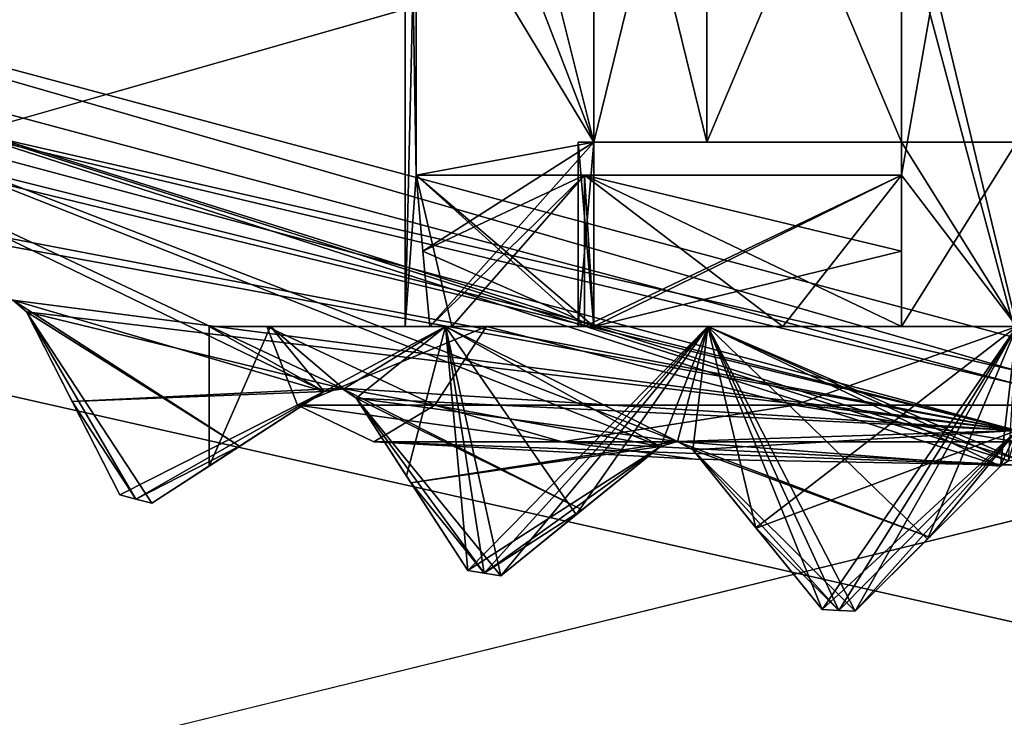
# Model space of a CAD drawing. Header units: millimetres. Extents: x -114 to 114, y -48 to 36.
# Tile 175 of 256: x 19.18 to 23.45, y -15.19 to -12.17. Entities that reach past the tile are written whole.
import ezdxf

# ---------------------------------------------------------------- set-up
doc = ezdxf.new("R2010")
doc.units = ezdxf.units.MM
doc.header["$LTSCALE"] = 65.185185
for name, color, linetype in [('2', 7, 'CONTINUOUS'), ('2786', 7, 'CONTINUOUS'), ('3463', 7, 'CONTINUOUS'), ('3464', 7, 'CONTINUOUS'), ('3556', 7, 'CONTINUOUS'), ('3558', 7, 'CONTINUOUS'), ('3559', 7, 'CONTINUOUS'), ('3560', 7, 'CONTINUOUS'), ('3561', 7, 'CONTINUOUS'), ('3563', 7, 'CONTINUOUS'), ('3587', 7, 'CONTINUOUS'), ('3633', 7, 'CONTINUOUS'), ('3634', 7, 'CONTINUOUS'), ('3635', 7, 'CONTINUOUS'), ('3636', 7, 'CONTINUOUS'), ('3659', 7, 'CONTINUOUS'), ('3663', 7, 'CONTINUOUS'), ('3664', 7, 'CONTINUOUS'), ('3838', 7, 'CONTINUOUS'), ('3839', 7, 'CONTINUOUS'), ('3841', 7, 'CONTINUOUS'), ('3842', 7, 'CONTINUOUS'), ('3843', 7, 'CONTINUOUS'), ('3844', 7, 'CONTINUOUS'), ('3849', 7, 'CONTINUOUS'), ('3850', 7, 'CONTINUOUS'), ('3851', 7, 'CONTINUOUS'), ('3852', 7, 'CONTINUOUS'), ('3854', 7, 'CONTINUOUS'), ('3859', 7, 'CONTINUOUS'), ('3860', 7, 'CONTINUOUS'), ('3861', 7, 'CONTINUOUS'), ('3862', 7, 'CONTINUOUS'), ('3863', 7, 'CONTINUOUS'), ('3910', 7, 'CONTINUOUS'), ('3911', 7, 'CONTINUOUS'), ('3912', 7, 'CONTINUOUS'), ('3913', 7, 'CONTINUOUS'), ('3914', 7, 'CONTINUOUS'), ('3930', 7, 'CONTINUOUS'), ('3932', 7, 'CONTINUOUS'), ('3933', 7, 'CONTINUOUS'), ('3934', 7, 'CONTINUOUS'), ('3937', 7, 'CONTINUOUS'), ('3938', 7, 'CONTINUOUS'), ('3939', 7, 'CONTINUOUS'), ('4074', 7, 'CONTINUOUS'), ('4075', 7, 'CONTINUOUS'), ('4083', 7, 'CONTINUOUS'), ('4084', 7, 'CONTINUOUS')]:
    doc.layers.add(name, color=color, linetype=linetype)

msp = doc.modelspace()

# ---------------------------------------------------------------- linework, layer by layer
at = {"layer": '2', "linetype": 'CONTINUOUS'}
for points in [[(-11.6345, -6.8483, 92.5), (113, -35, 92.5), (-9.8, 0, 92.5), (-11.6345, -6.8483, 92.5)], [(-9.8, 0, 92.5), (113, -35, 92.5), (21.2746, -6.8475, 92.5), (-9.8, 0, 92.5)], [(-16.6491, -11.8641, 92.5), (113, -35, 92.5), (-11.6345, -6.8483, 92.5), (-16.6491, -11.8641, 92.5)], [(21.2746, -6.8475, 92.5), (113, -35, 92.5), (25.7254, -6.8475, 92.5), (21.2746, -6.8475, 92.5)], [(-70.5, -8.7998, 92.5), (113, -35, 92.5), (-67.7807, -8.3691, 92.5), (-70.5, -8.7998, 92.5)], [(113, -35, 92.5), (-23.5, -13.7, 92.5), (-67.7807, -8.3691, 92.5), (113, -35, 92.5)], [(-113, -35, 92.5), (113, -35, 92.5), (-70.5, -8.7998, 92.5), (-113, -35, 92.5)], [(-23.5, -13.7, 92.5), (113, -35, 92.5), (-16.6491, -11.8641, 92.5), (-23.5, -13.7, 92.5)]]:
    msp.add_3dface(points, dxfattribs=at)
at = {"layer": '2786', "linetype": 'CONTINUOUS'}
for points in [[(-50.5, -32.5, 90), (63.3, 0, 90), (64.6742, -4.2309, 90), (-50.5, -32.5, 90)], [(63.3, 0, 90), (-50.5, -32.5, 90), (25.7254, -6.8475, 90), (63.3, 0, 90)], [(-50.5, -32.5, 90), (64.6742, -4.2309, 90), (68.2746, -6.8475, 90), (-50.5, -32.5, 90)], [(-50.5, -32.5, 90), (17.6742, -4.2309, 90), (21.2746, -6.8475, 90), (-50.5, -32.5, 90)], [(110.5, -32.5, 90), (-50.5, -32.5, 90), (72.7254, -6.8475, 90), (110.5, -32.5, 90)], [(-50.5, -32.5, 90), (68.2746, -6.8475, 90), (72.7254, -6.8475, 90), (-50.5, -32.5, 90)], [(-50.5, -32.5, 90), (21.2746, -6.8475, 90), (25.7254, -6.8475, 90), (-50.5, -32.5, 90)]]:
    msp.add_3dface(points, dxfattribs=at)
at = {"layer": '3463', "linetype": 'CONTINUOUS'}
for points in [[(23.5, -13.55, 110), (23.5, 13.55, 110), (16.7294, 11.7372, 110), (23.5, -13.55, 110)], [(16.7294, -11.7372, 110), (23.5, -13.55, 110), (16.7294, 11.7372, 110), (16.7294, -11.7372, 110)]]:
    msp.add_3dface(points, dxfattribs=at)
at = {"layer": '3464', "linetype": 'CONTINUOUS'}
msp.add_3dface([(23.5, -13.95, 93), (16.5249, -12.081, 93), (23.5, -11.25, 93), (23.5, -13.95, 93)], dxfattribs=at)
at = {"layer": '3556', "linetype": 'CONTINUOUS'}
for points in [[(23.1121, -14.4213, 95.5216), (22.8, -14.7334, 93.8), (23.4293, -14.1041, 95.5007), (23.1121, -14.4213, 95.5216)], [(23.4293, -14.1041, 95.5007), (22.8, -14.7334, 93.8), (23.121, -14.4124, 93.4674), (23.4293, -14.1041, 95.5007)], [(23.4293, -14.1041, 93.1543), (23.4293, -14.1041, 95.5007), (23.121, -14.4124, 93.4674), (23.4293, -14.1041, 93.1543)], [(22.8, -14.7334, 95.5707), (22.8, -14.7334, 93.8), (23.1121, -14.4213, 95.5216), (22.8, -14.7334, 95.5707)]]:
    msp.add_3dface(points, dxfattribs=at)
at = {"layer": '3558', "linetype": 'CONTINUOUS'}
for points in [[(21.5911, -14.3144, 96.0664), (21.2638, -14.5795, 93.8), (21.9554, -14.0194, 95.8593), (21.5911, -14.3144, 96.0664)], [(21.9554, -14.0194, 95.8593), (21.2638, -14.5795, 93.8), (21.6165, -14.2938, 93.4674), (21.9554, -14.0194, 95.8593)], [(21.9554, -14.0194, 93.1543), (21.9554, -14.0194, 95.8593), (21.6165, -14.2938, 93.4674), (21.9554, -14.0194, 93.1543)], [(21.2638, -14.5795, 96.3075), (21.2638, -14.5795, 93.8), (21.5911, -14.3144, 96.0664), (21.2638, -14.5795, 96.3075)]]:
    msp.add_3dface(points, dxfattribs=at)
at = {"layer": '3559', "linetype": 'CONTINUOUS'}
for points in [[(22.096, -14.0342, 95.7939), (22.096, -14.0342, 93.1543), (22.3691, -14.3714, 95.6877), (22.096, -14.0342, 95.7939)], [(22.3691, -14.3714, 95.6877), (22.096, -14.0342, 93.1543), (22.6561, -14.7258, 95.6033), (22.3691, -14.3714, 95.6877)], [(22.6561, -14.7258, 95.6033), (22.096, -14.0342, 93.1543), (22.6561, -14.7258, 93.8), (22.6561, -14.7258, 95.6033)], [(22.6561, -14.7258, 93.8), (22.096, -14.0342, 93.1543), (22.3705, -14.3732, 93.4675), (22.6561, -14.7258, 93.8)]]:
    msp.add_3dface(points, dxfattribs=at)
at = {"layer": '3560', "linetype": 'CONTINUOUS'}
for points in [[(20.1327, -14.0187, 108.8326), (19.7521, -14.2659, 108.5), (20.4984, -13.7812, 109.1457), (20.1327, -14.0187, 108.8326)], [(20.4984, -13.7812, 109.1457), (19.7521, -14.2659, 108.5), (20.4984, -13.7812, 100.8002), (20.4984, -13.7812, 109.1457)], [(20.4984, -13.7812, 100.8002), (19.7521, -14.2659, 108.5), (20, -14.1049, 99), (20.4984, -13.7812, 100.8002)], [(20.4984, -13.7812, 97.1998), (20, -14.1049, 99), (19.7521, -14.2659, 93.8), (20.4984, -13.7812, 97.1998)], [(20.1327, -14.0187, 93.4674), (20.4984, -13.7812, 97.1998), (19.7521, -14.2659, 93.8), (20.1327, -14.0187, 93.4674)], [(20.4984, -13.7812, 93.1543), (20.4984, -13.7812, 97.1998), (20.1327, -14.0187, 93.4674), (20.4984, -13.7812, 93.1543)], [(20, -14.1049, 99), (19.7521, -14.2659, 108.5), (19.7521, -14.2659, 93.8), (20, -14.1049, 99)]]:
    msp.add_3dface(points, dxfattribs=at)
at = {"layer": '3561', "linetype": 'CONTINUOUS'}
for points in [[(20.6368, -13.8106, 96.9871), (20.6368, -13.8106, 93.1543), (20.8552, -14.147, 96.7076), (20.6368, -13.8106, 96.9871)], [(20.8552, -14.147, 96.7076), (20.6368, -13.8106, 93.1543), (21.1215, -14.557, 96.4324), (20.8552, -14.147, 96.7076)], [(21.1215, -14.557, 96.4324), (20.6368, -13.8106, 93.1543), (21.1215, -14.557, 93.8), (21.1215, -14.557, 96.4324)], [(21.1215, -14.557, 93.8), (20.6368, -13.8106, 93.1543), (20.8743, -14.1764, 93.4675), (21.1215, -14.557, 93.8)]]:
    msp.add_3dface(points, dxfattribs=at)
at = {"layer": '3563', "linetype": 'CONTINUOUS'}
for points in [[(19.6129, -14.2286, 93.8), (19.6129, -14.2286, 108.5), (19.2088, -13.4356, 93.1543), (19.6129, -14.2286, 93.8)], [(19.2088, -13.4356, 93.1543), (19.6129, -14.2286, 108.5), (19.4068, -13.8242, 108.8326), (19.2088, -13.4356, 93.1543)], [(19.4069, -13.8243, 93.4675), (19.6129, -14.2286, 93.8), (19.2088, -13.4356, 93.1543), (19.4069, -13.8243, 93.4675)], [(19.2088, -13.4356, 109.1457), (19.2088, -13.4356, 93.1543), (19.4068, -13.8242, 108.8326), (19.2088, -13.4356, 109.1457)]]:
    msp.add_3dface(points, dxfattribs=at)
at = {"layer": '3587', "linetype": 'CONTINUOUS'}
for points in [[(16.5249, -12.081, 93), (23.5, -13.95, 93), (16.4626, -12.1891, 93.1248), (16.5249, -12.081, 93)], [(23.5, -13.95, 93), (16.5092, -12.2499, 93.1543), (16.4626, -12.1891, 93.1248), (23.5, -13.95, 93)], [(16.5092, -12.2499, 93.1543), (23.5, -13.95, 93), (17.7752, -12.858, 93.1248), (16.5092, -12.2499, 93.1543)], [(23.5, -13.95, 93), (17.8279, -12.9135, 93.1543), (17.7752, -12.858, 93.1248), (23.5, -13.95, 93)], [(17.8279, -12.9135, 93.1543), (23.5, -13.95, 93), (19.1506, -13.3859, 93.1248), (17.8279, -12.9135, 93.1543)], [(23.5, -13.95, 93), (19.2088, -13.4356, 93.1543), (19.1506, -13.3859, 93.1248), (23.5, -13.95, 93)], [(19.2088, -13.4356, 93.1543), (23.5, -13.95, 93), (20.5736, -13.7672, 93.1248), (19.2088, -13.4356, 93.1543)], [(19.4069, -13.8243, 93.4675), (19.2088, -13.4356, 93.1543), (20.5736, -13.7672, 93.1248), (19.4069, -13.8243, 93.4675)], [(20.4984, -13.7812, 93.1543), (19.4069, -13.8243, 93.4675), (20.5736, -13.7672, 93.1248), (20.4984, -13.7812, 93.1543)], [(23.5, -13.95, 93), (20.6368, -13.8106, 93.1543), (20.5736, -13.7672, 93.1248), (23.5, -13.95, 93)], [(20.4984, -13.7812, 93.1543), (19.6129, -14.2286, 93.8), (19.4069, -13.8243, 93.4675), (20.4984, -13.7812, 93.1543)], [(19.6129, -14.2286, 93.8), (20.4984, -13.7812, 93.1543), (19.6824, -14.2474, 93.8), (19.6129, -14.2286, 93.8)], [(20.4984, -13.7812, 93.1543), (20.1327, -14.0187, 93.4674), (19.6824, -14.2474, 93.8), (20.4984, -13.7812, 93.1543)], [(20.6368, -13.8106, 93.1543), (23.5, -13.95, 93), (22.0287, -13.9977, 93.1248), (20.6368, -13.8106, 93.1543)], [(20.8743, -14.1764, 93.4675), (20.6368, -13.8106, 93.1543), (22.0287, -13.9977, 93.1248), (20.8743, -14.1764, 93.4675)], [(23.5, -13.95, 93), (22.096, -14.0342, 93.1543), (22.0287, -13.9977, 93.1248), (23.5, -13.95, 93)], [(22.096, -14.0342, 93.1543), (23.5, -13.95, 93), (22.3705, -14.3732, 93.4675), (22.096, -14.0342, 93.1543)], [(23.5, -13.95, 93), (22.6561, -14.7258, 93.8), (22.3705, -14.3732, 93.4675), (23.5, -13.95, 93)], [(22.6561, -14.7258, 93.8), (23.5, -13.95, 93), (22.728, -14.7298, 93.8), (22.6561, -14.7258, 93.8)], [(23.5, -13.95, 93), (22.8, -14.7334, 93.8), (22.728, -14.7298, 93.8), (23.5, -13.95, 93)], [(22.8, -14.7334, 93.8), (23.5, -13.95, 93), (23.121, -14.4124, 93.4674), (22.8, -14.7334, 93.8)], [(23.5, -13.95, 93), (23.4293, -14.1041, 93.1543), (23.121, -14.4124, 93.4674), (23.5, -13.95, 93)], [(23.4293, -14.1041, 93.1543), (23.5, -13.95, 93), (23.464, -14.0815, 93.1316), (23.4293, -14.1041, 93.1543)], [(20.1327, -14.0187, 93.4674), (19.7521, -14.2659, 93.8), (19.6824, -14.2474, 93.8), (20.1327, -14.0187, 93.4674)], [(21.9554, -14.0194, 93.1543), (20.8743, -14.1764, 93.4675), (22.0287, -13.9977, 93.1248), (21.9554, -14.0194, 93.1543)], [(21.9554, -14.0194, 93.1543), (21.1215, -14.557, 93.8), (20.8743, -14.1764, 93.4675), (21.9554, -14.0194, 93.1543)], [(21.1215, -14.557, 93.8), (21.9554, -14.0194, 93.1543), (21.1926, -14.5684, 93.8), (21.1215, -14.557, 93.8)], [(21.9554, -14.0194, 93.1543), (21.6165, -14.2938, 93.4674), (21.1926, -14.5684, 93.8), (21.9554, -14.0194, 93.1543)], [(21.6165, -14.2938, 93.4674), (21.2638, -14.5795, 93.8), (21.1926, -14.5684, 93.8), (21.6165, -14.2938, 93.4674)]]:
    msp.add_3dface(points, dxfattribs=at)
at = {"layer": '3633', "linetype": 'CONTINUOUS'}
for points in [[(23.4293, -14.1041, 95.5007), (23.4293, -14.1041, 93.1543), (23.464, -14.0815, 93.1316), (23.4293, -14.1041, 95.5007)], [(23.4293, -14.1041, 95.5007), (23.464, -14.0815, 93.1316), (23.4617, -14.0824, 95.5002), (23.4293, -14.1041, 95.5007)]]:
    msp.add_3dface(points, dxfattribs=at)
at = {"layer": '3634', "linetype": 'CONTINUOUS'}
for points in [[(21.9554, -14.0194, 95.8593), (21.9554, -14.0194, 93.1543), (22.0287, -13.9977, 93.1248), (21.9554, -14.0194, 95.8593)], [(21.9554, -14.0194, 95.8593), (22.0287, -13.9977, 93.1248), (22.0296, -13.9978, 95.8239), (21.9554, -14.0194, 95.8593)], [(22.0287, -13.9977, 93.1248), (22.096, -14.0342, 93.1543), (22.0296, -13.9978, 95.8239), (22.0287, -13.9977, 93.1248)], [(22.096, -14.0342, 93.1543), (22.096, -14.0342, 95.7939), (22.0296, -13.9978, 95.8239), (22.096, -14.0342, 93.1543)]]:
    msp.add_3dface(points, dxfattribs=at)
at = {"layer": '3635', "linetype": 'CONTINUOUS'}
for points in [[(20.4984, -13.7812, 97.1998), (20.4984, -13.7812, 93.1543), (20.5736, -13.7672, 93.1248), (20.4984, -13.7812, 97.1998)], [(20.4984, -13.7812, 97.1998), (20.5736, -13.7672, 93.1248), (20.5837, -13.7699, 97.0648), (20.4984, -13.7812, 97.1998)], [(20.5736, -13.7672, 93.1248), (20.6368, -13.8106, 93.1543), (20.5837, -13.7699, 97.0648), (20.5736, -13.7672, 93.1248)], [(20.6368, -13.8106, 93.1543), (20.6368, -13.8106, 96.9871), (20.5837, -13.7699, 97.0648), (20.6368, -13.8106, 93.1543)]]:
    msp.add_3dface(points, dxfattribs=at)
at = {"layer": '3636', "linetype": 'CONTINUOUS'}
for points in [[(19.2088, -13.4356, 93.1543), (19.2088, -13.4356, 109.1457), (19.1506, -13.3859, 109.1752), (19.2088, -13.4356, 93.1543)], [(19.1506, -13.3859, 93.1248), (19.2088, -13.4356, 93.1543), (19.1506, -13.3859, 109.1752), (19.1506, -13.3859, 93.1248)]]:
    msp.add_3dface(points, dxfattribs=at)
at = {"layer": '3659', "linetype": 'CONTINUOUS'}
for points in [[(20, -13.5, 99), (20.2664, -13.5, 97.6607), (20.25, -13.5, 99), (20, -13.5, 99)], [(20.2664, -13.5, 100.3393), (20, -13.5, 99), (20.25, -13.5, 99), (20.2664, -13.5, 100.3393)], [(20.2664, -13.5, 97.6607), (21.025, -13.5, 96.5252), (20.25, -13.5, 99), (20.2664, -13.5, 97.6607)], [(20.25, -13.5, 99), (21.025, -13.5, 96.5252), (21.2019, -13.5, 96.7019), (20.25, -13.5, 99)], [(21.2019, -13.5, 101.2981), (20.2664, -13.5, 100.3393), (20.25, -13.5, 99), (21.2019, -13.5, 101.2981)], [(21.025, -13.5, 101.4748), (20.2664, -13.5, 100.3393), (21.2019, -13.5, 101.2981), (21.025, -13.5, 101.4748)], [(21.025, -13.5, 96.5252), (22.1605, -13.5, 95.7664), (21.2019, -13.5, 96.7019), (21.025, -13.5, 96.5252)], [(22.1605, -13.5, 102.2336), (21.025, -13.5, 101.4748), (21.2019, -13.5, 101.2981), (22.1605, -13.5, 102.2336)], [(22.1605, -13.5, 95.7664), (23.5, -13.5, 95.5), (21.2019, -13.5, 96.7019), (22.1605, -13.5, 95.7664)], [(21.2019, -13.5, 96.7019), (23.5, -13.5, 95.5), (23.5, -13.5, 95.75), (21.2019, -13.5, 96.7019)], [(23.5, -13.5, 102.25), (22.1605, -13.5, 102.2336), (21.2019, -13.5, 101.2981), (23.5, -13.5, 102.25)], [(23.5, -13.5, 102.5), (22.1605, -13.5, 102.2336), (23.5, -13.5, 102.25), (23.5, -13.5, 102.5)]]:
    msp.add_3dface(points, dxfattribs=at)
at = {"layer": '3663', "linetype": 'CONTINUOUS'}
for points in [[(20.4984, -13.7812, 100.8002), (20, -14.1049, 99), (20.2664, -13.5, 100.3393), (20.4984, -13.7812, 100.8002)], [(20, -14.1049, 99), (20.4984, -13.7812, 97.1998), (20, -13.5, 99), (20, -14.1049, 99)], [(20, -14.1049, 99), (20, -13.5, 99), (20.2664, -13.5, 100.3393), (20, -14.1049, 99)], [(20.4984, -13.7812, 97.1998), (20.2664, -13.5, 97.6607), (20, -13.5, 99), (20.4984, -13.7812, 97.1998)], [(20.4984, -13.7812, 100.8002), (20.2664, -13.5, 100.3393), (21.025, -13.5, 101.4748), (20.4984, -13.7812, 100.8002)], [(20.4984, -13.7812, 97.1998), (20.5837, -13.7699, 97.0648), (20.2664, -13.5, 97.6607), (20.4984, -13.7812, 97.1998)], [(20.5837, -13.7699, 97.0648), (21.025, -13.5, 96.5252), (20.2664, -13.5, 97.6607), (20.5837, -13.7699, 97.0648)], [(20.4984, -13.7812, 100.8002), (21.025, -13.5, 101.4748), (20.5837, -13.7699, 100.9352), (20.4984, -13.7812, 100.8002)], [(20.5837, -13.7699, 97.0648), (20.6368, -13.8106, 96.9871), (21.025, -13.5, 96.5252), (20.5837, -13.7699, 97.0648)], [(20.5837, -13.7699, 100.9352), (21.025, -13.5, 101.4748), (20.6368, -13.8106, 101.0129), (20.5837, -13.7699, 100.9352)], [(20.6368, -13.8106, 96.9871), (20.8552, -14.147, 96.7076), (21.025, -13.5, 96.5252), (20.6368, -13.8106, 96.9871)], [(20.6368, -13.8106, 101.0129), (21.025, -13.5, 101.4748), (20.8552, -14.147, 101.2924), (20.6368, -13.8106, 101.0129)], [(20.8552, -14.147, 96.7076), (21.1215, -14.557, 96.4324), (21.025, -13.5, 96.5252), (20.8552, -14.147, 96.7076)], [(20.8552, -14.147, 101.2924), (21.025, -13.5, 101.4748), (21.1215, -14.557, 101.5676), (20.8552, -14.147, 101.2924)], [(21.2638, -14.5795, 96.3075), (21.5911, -14.3144, 96.0664), (21.025, -13.5, 96.5252), (21.2638, -14.5795, 96.3075)], [(21.2638, -14.5795, 96.3075), (21.025, -13.5, 96.5252), (21.1918, -14.5683, 96.369), (21.2638, -14.5795, 96.3075)], [(21.5911, -14.3144, 96.0664), (21.9554, -14.0194, 95.8593), (21.025, -13.5, 96.5252), (21.5911, -14.3144, 96.0664)], [(21.9554, -14.0194, 95.8593), (22.0296, -13.9978, 95.8239), (21.025, -13.5, 96.5252), (21.9554, -14.0194, 95.8593)], [(21.025, -13.5, 96.5252), (21.1215, -14.557, 96.4324), (21.1918, -14.5683, 96.369), (21.025, -13.5, 96.5252)], [(22.0296, -13.9978, 95.8239), (22.1605, -13.5, 95.7664), (21.025, -13.5, 96.5252), (22.0296, -13.9978, 95.8239)], [(21.025, -13.5, 101.4748), (22.1605, -13.5, 102.2336), (21.1215, -14.557, 101.5676), (21.025, -13.5, 101.4748)], [(21.1215, -14.557, 101.5676), (22.1605, -13.5, 102.2336), (21.1918, -14.5683, 101.631), (21.1215, -14.557, 101.5676)], [(21.1918, -14.5683, 101.631), (22.1605, -13.5, 102.2336), (21.2638, -14.5795, 101.6925), (21.1918, -14.5683, 101.631)], [(21.2638, -14.5795, 101.6925), (22.1605, -13.5, 102.2336), (21.5911, -14.3144, 101.9336), (21.2638, -14.5795, 101.6925)], [(21.5911, -14.3144, 101.9336), (22.1605, -13.5, 102.2336), (21.9554, -14.0194, 102.1407), (21.5911, -14.3144, 101.9336)], [(21.9554, -14.0194, 102.1407), (22.1605, -13.5, 102.2336), (22.0296, -13.9978, 102.1761), (21.9554, -14.0194, 102.1407)], [(22.0296, -13.9978, 95.8239), (22.096, -14.0342, 95.7939), (22.1605, -13.5, 95.7664), (22.0296, -13.9978, 95.8239)], [(22.0296, -13.9978, 102.1761), (22.1605, -13.5, 102.2336), (22.096, -14.0342, 102.2061), (22.0296, -13.9978, 102.1761)], [(22.096, -14.0342, 95.7939), (22.3691, -14.3714, 95.6877), (22.1605, -13.5, 95.7664), (22.096, -14.0342, 95.7939)], [(22.096, -14.0342, 102.2061), (22.1605, -13.5, 102.2336), (22.3691, -14.3714, 102.3123), (22.096, -14.0342, 102.2061)], [(22.8, -14.7334, 95.5707), (23.1121, -14.4213, 95.5216), (22.1605, -13.5, 95.7664), (22.8, -14.7334, 95.5707)], [(22.8, -14.7334, 95.5707), (22.1605, -13.5, 95.7664), (22.7279, -14.7298, 95.5862), (22.8, -14.7334, 95.5707)], [(23.1121, -14.4213, 95.5216), (23.4293, -14.1041, 95.5007), (22.1605, -13.5, 95.7664), (23.1121, -14.4213, 95.5216)], [(23.4293, -14.1041, 95.5007), (23.4617, -14.0824, 95.5002), (22.1605, -13.5, 95.7664), (23.4293, -14.1041, 95.5007)], [(22.3691, -14.3714, 95.6877), (22.6561, -14.7258, 95.6033), (22.1605, -13.5, 95.7664), (22.3691, -14.3714, 95.6877)], [(22.1605, -13.5, 95.7664), (22.6561, -14.7258, 95.6033), (22.7279, -14.7298, 95.5862), (22.1605, -13.5, 95.7664)], [(23.4617, -14.0824, 95.5002), (23.5, -14.0748, 95.5), (22.1605, -13.5, 95.7664), (23.4617, -14.0824, 95.5002)], [(23.5, -14.0748, 95.5), (23.5, -13.5, 95.5), (22.1605, -13.5, 95.7664), (23.5, -14.0748, 95.5)], [(22.1605, -13.5, 102.2336), (23.5, -13.5, 102.5), (22.3691, -14.3714, 102.3123), (22.1605, -13.5, 102.2336)], [(22.3691, -14.3714, 102.3123), (23.5, -13.5, 102.5), (22.6561, -14.7258, 102.3967), (22.3691, -14.3714, 102.3123)], [(22.6561, -14.7258, 102.3967), (23.5, -13.5, 102.5), (22.7279, -14.7298, 102.4138), (22.6561, -14.7258, 102.3967)], [(22.7279, -14.7298, 102.4138), (23.5, -13.5, 102.5), (22.8, -14.7334, 102.4293), (22.7279, -14.7298, 102.4138)], [(22.8, -14.7334, 102.4293), (23.5, -13.5, 102.5), (23.1121, -14.4213, 102.4784), (22.8, -14.7334, 102.4293)], [(23.1121, -14.4213, 102.4784), (23.5, -13.5, 102.5), (23.4293, -14.1041, 102.4993), (23.1121, -14.4213, 102.4784)], [(23.4293, -14.1041, 102.4993), (23.5, -13.5, 102.5), (23.4617, -14.0824, 102.4998), (23.4293, -14.1041, 102.4993)]]:
    msp.add_3dface(points, dxfattribs=at)
at = {"layer": '3664', "linetype": 'CONTINUOUS'}
for points in [[(20.85, -13.5, 99), (20.85, -10, 99), (20.8976, -11.4253, 99.5), (20.85, -13.5, 99)], [(20.85, -10, 99), (20.85, -13.5, 99), (20.8976, -12.843, 98.5), (20.85, -10, 99)], [(20.85, -10, 99), (20.8976, -12.843, 98.5), (20.8976, -11.4253, 98.5), (20.85, -10, 99)], [(23.5, -13.5, 96.35), (23.5, -10, 96.35), (23, -11.4253, 96.3976), (23.5, -13.5, 96.35)], [(23.5, -10, 101.65), (23.5, -13.5, 101.65), (23, -12.843, 101.6024), (23.5, -10, 101.65)], [(23.5, -10, 101.65), (23, -12.843, 101.6024), (23, -11.4253, 101.6024), (23.5, -10, 101.65)], [(20.8976, -12.843, 99.5), (20.85, -13.5, 99), (20.8976, -11.4253, 99.5), (20.8976, -12.843, 99.5)], [(23, -12.843, 96.3976), (23.5, -13.5, 96.35), (23, -11.4253, 96.3976), (23, -12.843, 96.3976)], [(20.85, -13.5, 99), (21.0517, -13.5, 97.9859), (20.8976, -12.843, 98.5), (20.85, -13.5, 99)], [(21.0517, -13.5, 100.0141), (20.85, -13.5, 99), (20.8976, -12.843, 99.5), (21.0517, -13.5, 100.0141)], [(21.0517, -13.5, 97.9859), (21.6262, -13.5, 97.1262), (20.8976, -12.843, 98.5), (21.0517, -13.5, 97.9859)], [(20.8976, -12.843, 98.5), (21.6262, -13.5, 97.1262), (21.6262, -12.843, 97.1262), (20.8976, -12.843, 98.5)], [(21.6262, -12.843, 100.8738), (21.0517, -13.5, 100.0141), (20.8976, -12.843, 99.5), (21.6262, -12.843, 100.8738)], [(21.6262, -13.5, 100.8738), (21.0517, -13.5, 100.0141), (21.6262, -12.843, 100.8738), (21.6262, -13.5, 100.8738)], [(21.6262, -13.5, 97.1262), (22.4859, -13.5, 96.5517), (21.6262, -12.843, 97.1262), (21.6262, -13.5, 97.1262)], [(21.6262, -12.843, 97.1262), (22.4859, -13.5, 96.5517), (23, -12.843, 96.3976), (21.6262, -12.843, 97.1262)], [(22.4859, -13.5, 101.4483), (21.6262, -13.5, 100.8738), (23, -12.843, 101.6024), (22.4859, -13.5, 101.4483)], [(23, -12.843, 101.6024), (21.6262, -13.5, 100.8738), (21.6262, -12.843, 100.8738), (23, -12.843, 101.6024)], [(22.4859, -13.5, 96.5517), (23.5, -13.5, 96.35), (23, -12.843, 96.3976), (22.4859, -13.5, 96.5517)], [(23.5, -13.5, 101.65), (22.4859, -13.5, 101.4483), (23, -12.843, 101.6024), (23.5, -13.5, 101.65)]]:
    msp.add_3dface(points, dxfattribs=at)
at = {"layer": '3838', "linetype": 'CONTINUOUS'}
for points in [[(19.1506, -13.3859, 109.1752), (20.4984, -13.7812, 109.1457), (16.625, -11.9078, 109.5), (19.1506, -13.3859, 109.1752)], [(16.625, -11.9078, 109.5), (20.4984, -13.7812, 109.1457), (20.5736, -13.7672, 109.1752), (16.625, -11.9078, 109.5)], [(23.5, -14.0748, 109.1752), (23.5, -13.75, 109.5), (16.625, -11.9078, 109.5), (23.5, -14.0748, 109.1752)], [(23.5, -14.0748, 109.1752), (16.625, -11.9078, 109.5), (23.464, -14.0815, 109.1684), (23.5, -14.0748, 109.1752)], [(23.464, -14.0815, 109.1684), (16.625, -11.9078, 109.5), (23.4293, -14.1041, 109.1457), (23.464, -14.0815, 109.1684)], [(23.4293, -14.1041, 109.1457), (16.625, -11.9078, 109.5), (22.0287, -13.9977, 109.1752), (23.4293, -14.1041, 109.1457)], [(22.0287, -13.9977, 109.1752), (16.625, -11.9078, 109.5), (21.9554, -14.0194, 109.1457), (22.0287, -13.9977, 109.1752)], [(21.9554, -14.0194, 109.1457), (16.625, -11.9078, 109.5), (20.5736, -13.7672, 109.1752), (21.9554, -14.0194, 109.1457)], [(20.1327, -14.0187, 108.8326), (20.4984, -13.7812, 109.1457), (19.1506, -13.3859, 109.1752), (20.1327, -14.0187, 108.8326)], [(19.2088, -13.4356, 109.1457), (20.1327, -14.0187, 108.8326), (19.1506, -13.3859, 109.1752), (19.2088, -13.4356, 109.1457)], [(19.7521, -14.2659, 108.5), (20.1327, -14.0187, 108.8326), (19.2088, -13.4356, 109.1457), (19.7521, -14.2659, 108.5)], [(19.7521, -14.2659, 108.5), (19.2088, -13.4356, 109.1457), (19.6824, -14.2474, 108.5), (19.7521, -14.2659, 108.5)], [(19.2088, -13.4356, 109.1457), (19.4068, -13.8242, 108.8326), (19.6824, -14.2474, 108.5), (19.2088, -13.4356, 109.1457)], [(21.6165, -14.2939, 108.8326), (21.9554, -14.0194, 109.1457), (20.5736, -13.7672, 109.1752), (21.6165, -14.2939, 108.8326)], [(20.6368, -13.8106, 109.1457), (21.6165, -14.2939, 108.8326), (20.5736, -13.7672, 109.1752), (20.6368, -13.8106, 109.1457)], [(21.2638, -14.5795, 108.5), (21.6165, -14.2939, 108.8326), (20.6368, -13.8106, 109.1457), (21.2638, -14.5795, 108.5)], [(21.1926, -14.5684, 108.5), (21.2638, -14.5795, 108.5), (20.6368, -13.8106, 109.1457), (21.1926, -14.5684, 108.5)], [(20.8743, -14.1763, 108.8326), (21.1926, -14.5684, 108.5), (20.6368, -13.8106, 109.1457), (20.8743, -14.1763, 108.8326)], [(19.4068, -13.8242, 108.8326), (19.6129, -14.2286, 108.5), (19.6824, -14.2474, 108.5), (19.4068, -13.8242, 108.8326)], [(23.1209, -14.4125, 108.8325), (23.4293, -14.1041, 109.1457), (22.0287, -13.9977, 109.1752), (23.1209, -14.4125, 108.8325)], [(22.096, -14.0342, 109.1457), (23.1209, -14.4125, 108.8325), (22.0287, -13.9977, 109.1752), (22.096, -14.0342, 109.1457)], [(22.8, -14.7334, 108.5), (23.1209, -14.4125, 108.8325), (22.096, -14.0342, 109.1457), (22.8, -14.7334, 108.5)], [(22.728, -14.7298, 108.5), (22.8, -14.7334, 108.5), (22.096, -14.0342, 109.1457), (22.728, -14.7298, 108.5)], [(22.3705, -14.3731, 108.8326), (22.728, -14.7298, 108.5), (22.096, -14.0342, 109.1457), (22.3705, -14.3731, 108.8326)], [(21.1215, -14.557, 108.5), (21.1926, -14.5684, 108.5), (20.8743, -14.1763, 108.8326), (21.1215, -14.557, 108.5)], [(22.6561, -14.7258, 108.5), (22.728, -14.7298, 108.5), (22.3705, -14.3731, 108.8326), (22.6561, -14.7258, 108.5)]]:
    msp.add_3dface(points, dxfattribs=at)
at = {"layer": '3839', "linetype": 'CONTINUOUS'}
for points in [[(23.5, -13.75, 109.5), (23.5, -13.75, 109.8), (16.625, -11.9078, 109.8), (23.5, -13.75, 109.5)], [(16.625, -11.9078, 109.5), (23.5, -13.75, 109.5), (16.625, -11.9078, 109.8), (16.625, -11.9078, 109.5)]]:
    msp.add_3dface(points, dxfattribs=at)
at = {"layer": '3841', "linetype": 'CONTINUOUS'}
for points in [[(23.5, -13.55, 110), (16.7294, -11.7372, 110), (23.5, -13.6914, 109.9414), (23.5, -13.55, 110)], [(23.5, -13.6914, 109.9414), (16.7294, -11.7372, 110), (17.5595, -12.3355, 109.9414), (23.5, -13.6914, 109.9414)], [(16.625, -11.9078, 109.8), (23.5, -13.75, 109.8), (17.5595, -12.3355, 109.9414), (16.625, -11.9078, 109.8)], [(23.5, -13.75, 109.8), (23.5, -13.6914, 109.9414), (17.5595, -12.3355, 109.9414), (23.5, -13.75, 109.8)]]:
    msp.add_3dface(points, dxfattribs=at)
at = {"layer": '3842', "linetype": 'CONTINUOUS'}
for points in [[(22.1059, -14.0747, 99), (23.5, -14.1, 99), (20.7137, -13.9987, 99), (22.1059, -14.0747, 99)], [(20.7137, -13.9987, 99), (23.5, -14.1, 99), (21.5298, -13.9987, 100.9702), (20.7137, -13.9987, 99)], [(21.5298, -13.9987, 100.9702), (23.5, -14.1, 99), (23.5, -13.9987, 101.7863), (21.5298, -13.9987, 100.9702)]]:
    msp.add_3dface(points, dxfattribs=at)
at = {"layer": '3843', "linetype": 'CONTINUOUS'}
for points in [[(21.2019, -13.5, 101.2981), (20.25, -13.5, 99), (20.979, -13.8405, 100.8316), (21.2019, -13.5, 101.2981)], [(20.979, -13.8405, 100.8316), (20.25, -13.5, 99), (20.3838, -13.8405, 99), (20.979, -13.8405, 100.8316)], [(22.5371, -13.8405, 101.9637), (21.2019, -13.5, 101.2981), (20.979, -13.8405, 100.8316), (22.5371, -13.8405, 101.9637)], [(23.5, -13.5, 102.25), (21.2019, -13.5, 101.2981), (22.5371, -13.8405, 101.9637), (23.5, -13.5, 102.25)], [(24.4629, -13.8405, 101.9637), (23.5, -13.5, 102.25), (22.5371, -13.8405, 101.9637), (24.4629, -13.8405, 101.9637)], [(20.7137, -13.9987, 99), (21.5298, -13.9987, 100.9702), (20.3838, -13.8405, 99), (20.7137, -13.9987, 99)], [(21.5298, -13.9987, 100.9702), (20.979, -13.8405, 100.8316), (20.3838, -13.8405, 99), (21.5298, -13.9987, 100.9702)], [(21.5298, -13.9987, 100.9702), (22.5371, -13.8405, 101.9637), (20.979, -13.8405, 100.8316), (21.5298, -13.9987, 100.9702)], [(21.5298, -13.9987, 100.9702), (23.5, -13.9987, 101.7863), (22.5371, -13.8405, 101.9637), (21.5298, -13.9987, 100.9702)], [(23.5, -13.9987, 101.7863), (24.4629, -13.8405, 101.9637), (22.5371, -13.8405, 101.9637), (23.5, -13.9987, 101.7863)]]:
    msp.add_3dface(points, dxfattribs=at)
at = {"layer": '3844', "linetype": 'CONTINUOUS'}
for points in [[(21.0517, -13.5, 97.9859), (20.85, -13.5, 99), (20.9562, -13.5, 98.5), (21.0517, -13.5, 97.9859)], [(20.85, -13.5, 99), (21.0517, -13.5, 100.0141), (20.9562, -13.5, 99.5), (20.85, -13.5, 99)], [(20.9562, -13.5, 98.5), (20.85, -13.5, 99), (20.9562, -13.5, 99.5), (20.9562, -13.5, 98.5)], [(21.0517, -13.5, 97.9859), (20.9562, -13.5, 98.5), (21.6668, -13.5, 97.1668), (21.0517, -13.5, 97.9859)], [(21.0517, -13.5, 100.0141), (21.6262, -13.5, 100.8738), (20.9562, -13.5, 99.5), (21.0517, -13.5, 100.0141)], [(20.9562, -13.5, 99.5), (21.6262, -13.5, 100.8738), (21.6668, -13.5, 100.8332), (20.9562, -13.5, 99.5)], [(21.667, -13.5, 98.5), (20.9562, -13.5, 98.5), (21.6, -13.5, 99), (21.667, -13.5, 98.5)], [(21.6, -13.5, 99), (20.9562, -13.5, 98.5), (21.667, -13.5, 99.5), (21.6, -13.5, 99)], [(21.667, -13.5, 99.5), (20.9562, -13.5, 98.5), (20.9562, -13.5, 99.5), (21.667, -13.5, 99.5)], [(21.6262, -13.5, 97.1262), (21.0517, -13.5, 97.9859), (21.6668, -13.5, 97.1668), (21.6262, -13.5, 97.1262)], [(22.4859, -13.5, 96.5517), (21.6262, -13.5, 97.1262), (21.6668, -13.5, 97.1668), (22.4859, -13.5, 96.5517)], [(21.6262, -13.5, 100.8738), (22.4859, -13.5, 101.4483), (21.6668, -13.5, 100.8332), (21.6262, -13.5, 100.8738)], [(23, -13.5, 96.4562), (22.4859, -13.5, 96.5517), (21.6668, -13.5, 97.1668), (23, -13.5, 96.4562)], [(21.6668, -13.5, 100.8332), (22.4859, -13.5, 101.4483), (23, -13.5, 101.5438), (21.6668, -13.5, 100.8332)], [(23.5, -13.5, 96.35), (22.4859, -13.5, 96.5517), (23, -13.5, 96.4562), (23.5, -13.5, 96.35)], [(22.4859, -13.5, 101.4483), (23.5, -13.5, 101.65), (23, -13.5, 101.5438), (22.4859, -13.5, 101.4483)], [(23.5, -13.5, 97.1), (23.5, -13.5, 96.35), (23, -13.5, 96.4562), (23.5, -13.5, 97.1)], [(23, -13.5, 101.5438), (23.5, -13.5, 101.65), (23, -13.5, 100.833), (23, -13.5, 101.5438)], [(23, -13.5, 100.833), (23.5, -13.5, 101.65), (23.5, -13.5, 100.9), (23, -13.5, 100.833)], [(23, -13.5, 97.167), (23.5, -13.5, 97.1), (23, -13.5, 96.4562), (23, -13.5, 97.167)]]:
    msp.add_3dface(points, dxfattribs=at)
at = {"layer": '3849', "linetype": 'CONTINUOUS'}
for points in [[(25.333, -12.7, 98.5), (21.667, -12.7, 98.5), (21.6, -12.7, 99), (25.333, -12.7, 98.5)], [(25.4, -12.7, 99), (25.333, -12.7, 98.5), (21.6, -12.7, 99), (25.4, -12.7, 99)], [(21.667, -12.7, 99.5), (25.4, -12.7, 99), (21.6, -12.7, 99), (21.667, -12.7, 99.5)], [(25.333, -12.7, 98.5), (24.8435, -12.7, 97.6565), (21.667, -12.7, 98.5), (25.333, -12.7, 98.5)], [(21.667, -12.7, 98.5), (24.8435, -12.7, 97.6565), (22.1565, -12.7, 97.6565), (21.667, -12.7, 98.5)], [(25.333, -12.7, 99.5), (25.4, -12.7, 99), (21.667, -12.7, 99.5), (25.333, -12.7, 99.5)], [(22.1565, -12.7, 100.3435), (25.333, -12.7, 99.5), (21.667, -12.7, 99.5), (22.1565, -12.7, 100.3435)], [(24.8435, -12.7, 97.6565), (24, -12.7, 97.167), (22.1565, -12.7, 97.6565), (24.8435, -12.7, 97.6565)], [(22.1565, -12.7, 97.6565), (24, -12.7, 97.167), (23, -12.7, 97.167), (22.1565, -12.7, 97.6565)], [(24.8435, -12.7, 100.3435), (25.333, -12.7, 99.5), (22.1565, -12.7, 100.3435), (24.8435, -12.7, 100.3435)], [(23, -12.7, 100.833), (24.8435, -12.7, 100.3435), (22.1565, -12.7, 100.3435), (23, -12.7, 100.833)], [(23, -12.7, 97.167), (24, -12.7, 97.167), (23.5, -12.7, 97.1), (23, -12.7, 97.167)], [(24, -12.7, 100.833), (24.8435, -12.7, 100.3435), (23, -12.7, 100.833), (24, -12.7, 100.833)], [(23.5, -12.7, 100.9), (24, -12.7, 100.833), (23, -12.7, 100.833), (23.5, -12.7, 100.9)]]:
    msp.add_3dface(points, dxfattribs=at)
at = {"layer": '3850', "linetype": 'CONTINUOUS'}
for points in [[(22.1059, -14.0747, 99), (20.7137, -13.9987, 99), (21.5298, -13.9987, 97.0298), (22.1059, -14.0747, 99)], [(23.5, -14.1, 99), (22.1059, -14.0747, 99), (21.5298, -13.9987, 97.0298), (23.5, -14.1, 99)], [(23.5, -13.9987, 96.2137), (23.5, -14.1, 99), (21.5298, -13.9987, 97.0298), (23.5, -13.9987, 96.2137)]]:
    msp.add_3dface(points, dxfattribs=at)
at = {"layer": '3851', "linetype": 'CONTINUOUS'}
for points in [[(20.25, -13.5, 99), (21.2019, -13.5, 96.7019), (20.3838, -13.8405, 99), (20.25, -13.5, 99)], [(20.3838, -13.8405, 99), (21.2019, -13.5, 96.7019), (20.979, -13.8405, 97.1684), (20.3838, -13.8405, 99)], [(20.979, -13.8405, 97.1684), (21.2019, -13.5, 96.7019), (22.5371, -13.8405, 96.0363), (20.979, -13.8405, 97.1684)], [(21.2019, -13.5, 96.7019), (23.5, -13.5, 95.75), (22.5371, -13.8405, 96.0363), (21.2019, -13.5, 96.7019)], [(22.5371, -13.8405, 96.0363), (23.5, -13.5, 95.75), (24.4629, -13.8405, 96.0363), (22.5371, -13.8405, 96.0363)], [(20.7137, -13.9987, 99), (20.3838, -13.8405, 99), (20.979, -13.8405, 97.1684), (20.7137, -13.9987, 99)], [(21.5298, -13.9987, 97.0298), (20.7137, -13.9987, 99), (20.979, -13.8405, 97.1684), (21.5298, -13.9987, 97.0298)], [(21.5298, -13.9987, 97.0298), (20.979, -13.8405, 97.1684), (22.5371, -13.8405, 96.0363), (21.5298, -13.9987, 97.0298)], [(23.5, -13.9987, 96.2137), (21.5298, -13.9987, 97.0298), (22.5371, -13.8405, 96.0363), (23.5, -13.9987, 96.2137)], [(23.5, -13.9987, 96.2137), (22.5371, -13.8405, 96.0363), (24.4629, -13.8405, 96.0363), (23.5, -13.9987, 96.2137)]]:
    msp.add_3dface(points, dxfattribs=at)
at = {"layer": '3852', "linetype": 'CONTINUOUS'}
for points in [[(23, -10.7, 97.167), (23, -12.7, 97.167), (23, -10.7, 96.6669), (23, -10.7, 97.167)], [(23, -10.7, 96.6669), (23, -12.7, 97.167), (23, -11.0558, 96.5347), (23, -10.7, 96.6669)], [(23, -12.7, 97.167), (23, -11.4253, 96.3976), (23, -11.0558, 96.5347), (23, -12.7, 97.167)], [(23, -12.843, 96.3976), (23, -11.4253, 96.3976), (23, -12.7, 97.167), (23, -12.843, 96.3976)], [(23, -13.5, 97.167), (23, -12.843, 96.3976), (23, -12.7, 97.167), (23, -13.5, 97.167)], [(23, -12.843, 96.3976), (23, -13.5, 97.167), (23, -13.1725, 96.427), (23, -12.843, 96.3976)], [(23, -13.5, 97.167), (23, -13.5, 96.4562), (23, -13.1725, 96.427), (23, -13.5, 97.167)]]:
    msp.add_3dface(points, dxfattribs=at)
at = {"layer": '3854', "linetype": 'CONTINUOUS'}
for points in [[(23.5, -13.5, 97.1), (23, -13.5, 97.167), (23.5, -12.7, 97.1), (23.5, -13.5, 97.1)], [(23, -13.5, 97.167), (23, -12.7, 97.167), (23.5, -12.7, 97.1), (23, -13.5, 97.167)]]:
    msp.add_3dface(points, dxfattribs=at)
at = {"layer": '3859', "linetype": 'CONTINUOUS'}
for points in [[(23, -13.5, 100.833), (23.5, -13.5, 100.9), (23, -12.7, 100.833), (23, -13.5, 100.833)], [(23.5, -13.5, 100.9), (23.5, -12.7, 100.9), (23, -12.7, 100.833), (23.5, -13.5, 100.9)]]:
    msp.add_3dface(points, dxfattribs=at)
at = {"layer": '3860', "linetype": 'CONTINUOUS'}
for points in [[(23, -11.4253, 101.6024), (23, -12.7, 100.833), (23, -10.7, 100.833), (23, -11.4253, 101.6024)], [(23, -11.4253, 101.6024), (23, -12.843, 101.6024), (23, -12.7, 100.833), (23, -11.4253, 101.6024)], [(23, -12.7, 100.833), (23, -12.843, 101.6024), (23, -13.1725, 101.573), (23, -12.7, 100.833)], [(23, -13.5, 101.5438), (23, -13.5, 100.833), (23, -12.7, 100.833), (23, -13.5, 101.5438)], [(23, -13.5, 101.5438), (23, -12.7, 100.833), (23, -13.1725, 101.573), (23, -13.5, 101.5438)]]:
    msp.add_3dface(points, dxfattribs=at)
at = {"layer": '3861', "linetype": 'CONTINUOUS'}
for points in [[(21.1669, -10.7, 99.5), (21.667, -12.7, 99.5), (21.0347, -11.0556, 99.5), (21.1669, -10.7, 99.5)], [(21.667, -10.7, 99.5), (21.667, -12.7, 99.5), (21.1669, -10.7, 99.5), (21.667, -10.7, 99.5)], [(21.667, -12.7, 99.5), (20.8976, -11.4253, 99.5), (21.0347, -11.0556, 99.5), (21.667, -12.7, 99.5)], [(20.8976, -12.843, 99.5), (20.8976, -11.4253, 99.5), (21.667, -12.7, 99.5), (20.8976, -12.843, 99.5)], [(21.667, -13.5, 99.5), (20.8976, -12.843, 99.5), (21.667, -12.7, 99.5), (21.667, -13.5, 99.5)], [(20.8976, -12.843, 99.5), (21.667, -13.5, 99.5), (20.927, -13.1725, 99.5), (20.8976, -12.843, 99.5)], [(21.667, -13.5, 99.5), (20.9562, -13.5, 99.5), (20.927, -13.1725, 99.5), (21.667, -13.5, 99.5)]]:
    msp.add_3dface(points, dxfattribs=at)
at = {"layer": '3862', "linetype": 'CONTINUOUS'}
for points in [[(21.667, -13.5, 98.5), (21.6, -13.5, 99), (21.667, -12.7, 98.5), (21.667, -13.5, 98.5)], [(21.6, -13.5, 99), (21.667, -13.5, 99.5), (21.6, -12.7, 99), (21.6, -13.5, 99)], [(21.667, -12.7, 98.5), (21.6, -13.5, 99), (21.6, -12.7, 99), (21.667, -12.7, 98.5)], [(21.667, -13.5, 99.5), (21.667, -12.7, 99.5), (21.6, -12.7, 99), (21.667, -13.5, 99.5)]]:
    msp.add_3dface(points, dxfattribs=at)
at = {"layer": '3863', "linetype": 'CONTINUOUS'}
for points in [[(20.8976, -11.4253, 98.5), (21.667, -12.7, 98.5), (21.667, -10.7, 98.5), (20.8976, -11.4253, 98.5)], [(20.8976, -11.4253, 98.5), (20.8976, -12.843, 98.5), (21.667, -12.7, 98.5), (20.8976, -11.4253, 98.5)], [(21.667, -12.7, 98.5), (20.8976, -12.843, 98.5), (20.927, -13.1725, 98.5), (21.667, -12.7, 98.5)], [(20.9562, -13.5, 98.5), (21.667, -12.7, 98.5), (20.927, -13.1725, 98.5), (20.9562, -13.5, 98.5)], [(20.9562, -13.5, 98.5), (21.667, -13.5, 98.5), (21.667, -12.7, 98.5), (20.9562, -13.5, 98.5)]]:
    msp.add_3dface(points, dxfattribs=at)
at = {"layer": '3910', "linetype": 'CONTINUOUS'}
for points in [[(22.6561, -14.7258, 102.3967), (22.7279, -14.7298, 102.4138), (22.6561, -14.7258, 108.5), (22.6561, -14.7258, 102.3967)], [(22.7279, -14.7298, 102.4138), (22.728, -14.7298, 108.5), (22.6561, -14.7258, 108.5), (22.7279, -14.7298, 102.4138)], [(22.7279, -14.7298, 102.4138), (22.8, -14.7334, 102.4293), (22.728, -14.7298, 108.5), (22.7279, -14.7298, 102.4138)], [(22.8, -14.7334, 102.4293), (22.8, -14.7334, 108.5), (22.728, -14.7298, 108.5), (22.8, -14.7334, 102.4293)]]:
    msp.add_3dface(points, dxfattribs=at)
at = {"layer": '3911', "linetype": 'CONTINUOUS'}
for points in [[(22.6561, -14.7258, 95.6033), (22.6561, -14.7258, 93.8), (22.728, -14.7298, 93.8), (22.6561, -14.7258, 95.6033)], [(22.6561, -14.7258, 95.6033), (22.728, -14.7298, 93.8), (22.7279, -14.7298, 95.5862), (22.6561, -14.7258, 95.6033)], [(22.8, -14.7334, 93.8), (22.8, -14.7334, 95.5707), (22.7279, -14.7298, 95.5862), (22.8, -14.7334, 93.8)], [(22.728, -14.7298, 93.8), (22.8, -14.7334, 93.8), (22.7279, -14.7298, 95.5862), (22.728, -14.7298, 93.8)]]:
    msp.add_3dface(points, dxfattribs=at)
at = {"layer": '3912', "linetype": 'CONTINUOUS'}
for points in [[(21.1215, -14.557, 101.5676), (21.1918, -14.5683, 101.631), (21.1215, -14.557, 108.5), (21.1215, -14.557, 101.5676)], [(21.1918, -14.5683, 101.631), (21.1926, -14.5684, 108.5), (21.1215, -14.557, 108.5), (21.1918, -14.5683, 101.631)], [(21.1918, -14.5683, 101.631), (21.2638, -14.5795, 101.6925), (21.1926, -14.5684, 108.5), (21.1918, -14.5683, 101.631)], [(21.2638, -14.5795, 101.6925), (21.2638, -14.5795, 108.5), (21.1926, -14.5684, 108.5), (21.2638, -14.5795, 101.6925)]]:
    msp.add_3dface(points, dxfattribs=at)
at = {"layer": '3913', "linetype": 'CONTINUOUS'}
for points in [[(21.1215, -14.557, 96.4324), (21.1215, -14.557, 93.8), (21.1926, -14.5684, 93.8), (21.1215, -14.557, 96.4324)], [(21.1215, -14.557, 96.4324), (21.1926, -14.5684, 93.8), (21.1918, -14.5683, 96.369), (21.1215, -14.557, 96.4324)], [(21.2638, -14.5795, 93.8), (21.2638, -14.5795, 96.3075), (21.1918, -14.5683, 96.369), (21.2638, -14.5795, 93.8)], [(21.1926, -14.5684, 93.8), (21.2638, -14.5795, 93.8), (21.1918, -14.5683, 96.369), (21.1926, -14.5684, 93.8)]]:
    msp.add_3dface(points, dxfattribs=at)
at = {"layer": '3914', "linetype": 'CONTINUOUS'}
for points in [[(19.6129, -14.2286, 108.5), (19.6129, -14.2286, 93.8), (19.6824, -14.2474, 93.8), (19.6129, -14.2286, 108.5)], [(19.6129, -14.2286, 108.5), (19.6824, -14.2474, 93.8), (19.6824, -14.2474, 108.5), (19.6129, -14.2286, 108.5)], [(19.7521, -14.2659, 93.8), (19.7521, -14.2659, 108.5), (19.6824, -14.2474, 108.5), (19.7521, -14.2659, 93.8)], [(19.6824, -14.2474, 93.8), (19.7521, -14.2659, 93.8), (19.6824, -14.2474, 108.5), (19.6824, -14.2474, 93.8)]]:
    msp.add_3dface(points, dxfattribs=at)
at = {"layer": '3930', "linetype": 'CONTINUOUS'}
for points in [[(23.1121, -14.4213, 102.4784), (23.4293, -14.1041, 102.4993), (22.8, -14.7334, 108.5), (23.1121, -14.4213, 102.4784)], [(23.4293, -14.1041, 102.4993), (23.4293, -14.1041, 109.1457), (22.8, -14.7334, 108.5), (23.4293, -14.1041, 102.4993)], [(23.4293, -14.1041, 109.1457), (23.1209, -14.4125, 108.8325), (22.8, -14.7334, 108.5), (23.4293, -14.1041, 109.1457)], [(22.8, -14.7334, 102.4293), (23.1121, -14.4213, 102.4784), (22.8, -14.7334, 108.5), (22.8, -14.7334, 102.4293)]]:
    msp.add_3dface(points, dxfattribs=at)
at = {"layer": '3932', "linetype": 'CONTINUOUS'}
for points in [[(21.5911, -14.3144, 101.9336), (21.9554, -14.0194, 102.1407), (21.2638, -14.5795, 108.5), (21.5911, -14.3144, 101.9336)], [(21.9554, -14.0194, 102.1407), (21.9554, -14.0194, 109.1457), (21.2638, -14.5795, 108.5), (21.9554, -14.0194, 102.1407)], [(21.9554, -14.0194, 109.1457), (21.6165, -14.2939, 108.8326), (21.2638, -14.5795, 108.5), (21.9554, -14.0194, 109.1457)], [(21.2638, -14.5795, 101.6925), (21.5911, -14.3144, 101.9336), (21.2638, -14.5795, 108.5), (21.2638, -14.5795, 101.6925)]]:
    msp.add_3dface(points, dxfattribs=at)
at = {"layer": '3933', "linetype": 'CONTINUOUS'}
for points in [[(22.096, -14.0342, 102.2061), (22.3691, -14.3714, 102.3123), (22.6561, -14.7258, 108.5), (22.096, -14.0342, 102.2061)], [(22.096, -14.0342, 102.2061), (22.6561, -14.7258, 108.5), (22.3705, -14.3731, 108.8326), (22.096, -14.0342, 102.2061)], [(22.096, -14.0342, 102.2061), (22.3705, -14.3731, 108.8326), (22.096, -14.0342, 109.1457), (22.096, -14.0342, 102.2061)], [(22.3691, -14.3714, 102.3123), (22.6561, -14.7258, 102.3967), (22.6561, -14.7258, 108.5), (22.3691, -14.3714, 102.3123)]]:
    msp.add_3dface(points, dxfattribs=at)
at = {"layer": '3934', "linetype": 'CONTINUOUS'}
for points in [[(20.6368, -13.8106, 101.0129), (20.8552, -14.147, 101.2924), (21.1215, -14.557, 108.5), (20.6368, -13.8106, 101.0129)], [(20.6368, -13.8106, 101.0129), (21.1215, -14.557, 108.5), (20.8743, -14.1763, 108.8326), (20.6368, -13.8106, 101.0129)], [(20.6368, -13.8106, 101.0129), (20.8743, -14.1763, 108.8326), (20.6368, -13.8106, 109.1457), (20.6368, -13.8106, 101.0129)], [(20.8552, -14.147, 101.2924), (21.1215, -14.557, 101.5676), (21.1215, -14.557, 108.5), (20.8552, -14.147, 101.2924)]]:
    msp.add_3dface(points, dxfattribs=at)
at = {"layer": '3937', "linetype": 'CONTINUOUS'}
for points in [[(23.4617, -14.0824, 102.4998), (23.464, -14.0815, 109.1684), (23.4293, -14.1041, 109.1457), (23.4617, -14.0824, 102.4998)], [(23.4293, -14.1041, 102.4993), (23.4617, -14.0824, 102.4998), (23.4293, -14.1041, 109.1457), (23.4293, -14.1041, 102.4993)]]:
    msp.add_3dface(points, dxfattribs=at)
at = {"layer": '3938', "linetype": 'CONTINUOUS'}
for points in [[(22.0296, -13.9978, 102.1761), (22.0287, -13.9977, 109.1752), (21.9554, -14.0194, 109.1457), (22.0296, -13.9978, 102.1761)], [(21.9554, -14.0194, 102.1407), (22.0296, -13.9978, 102.1761), (21.9554, -14.0194, 109.1457), (21.9554, -14.0194, 102.1407)], [(22.0296, -13.9978, 102.1761), (22.096, -14.0342, 102.2061), (22.0287, -13.9977, 109.1752), (22.0296, -13.9978, 102.1761)], [(22.096, -14.0342, 102.2061), (22.096, -14.0342, 109.1457), (22.0287, -13.9977, 109.1752), (22.096, -14.0342, 102.2061)]]:
    msp.add_3dface(points, dxfattribs=at)
at = {"layer": '3939', "linetype": 'CONTINUOUS'}
for points in [[(20.4984, -13.7812, 109.1457), (20.5837, -13.7699, 100.9352), (20.5736, -13.7672, 109.1752), (20.4984, -13.7812, 109.1457)], [(20.4984, -13.7812, 109.1457), (20.4984, -13.7812, 100.8002), (20.5837, -13.7699, 100.9352), (20.4984, -13.7812, 109.1457)], [(20.5837, -13.7699, 100.9352), (20.6368, -13.8106, 101.0129), (20.5736, -13.7672, 109.1752), (20.5837, -13.7699, 100.9352)], [(20.6368, -13.8106, 101.0129), (20.6368, -13.8106, 109.1457), (20.5736, -13.7672, 109.1752), (20.6368, -13.8106, 101.0129)]]:
    msp.add_3dface(points, dxfattribs=at)
at = {"layer": '4074', "linetype": 'CONTINUOUS'}
for points in [[(21.6262, -12.843, 100.8738), (20.8976, -12.843, 99.5), (21.6668, -13.5, 100.8332), (21.6262, -12.843, 100.8738)], [(20.8976, -12.843, 99.5), (20.927, -13.1725, 99.5), (21.6668, -13.5, 100.8332), (20.8976, -12.843, 99.5)], [(23, -12.843, 101.6024), (21.6262, -12.843, 100.8738), (23, -13.1725, 101.573), (23, -12.843, 101.6024)], [(21.6262, -12.843, 100.8738), (21.6668, -13.5, 100.8332), (23, -13.5, 101.5438), (21.6262, -12.843, 100.8738)], [(21.6262, -12.843, 100.8738), (23, -13.5, 101.5438), (23, -13.1725, 101.573), (21.6262, -12.843, 100.8738)], [(20.9562, -13.5, 99.5), (21.6668, -13.5, 100.8332), (20.927, -13.1725, 99.5), (20.9562, -13.5, 99.5)]]:
    msp.add_3dface(points, dxfattribs=at)
at = {"layer": '4075', "linetype": 'CONTINUOUS'}
for points in [[(20.8976, -12.843, 98.5), (21.6262, -12.843, 97.1262), (20.927, -13.1725, 98.5), (20.8976, -12.843, 98.5)], [(21.6262, -12.843, 97.1262), (20.9562, -13.5, 98.5), (20.927, -13.1725, 98.5), (21.6262, -12.843, 97.1262)], [(20.9562, -13.5, 98.5), (21.6262, -12.843, 97.1262), (21.6668, -13.5, 97.1668), (20.9562, -13.5, 98.5)], [(21.6262, -12.843, 97.1262), (23, -12.843, 96.3976), (21.6668, -13.5, 97.1668), (21.6262, -12.843, 97.1262)], [(23, -12.843, 96.3976), (23, -13.1725, 96.427), (21.6668, -13.5, 97.1668), (23, -12.843, 96.3976)], [(23, -13.5, 96.4562), (21.6668, -13.5, 97.1668), (23, -13.1725, 96.427), (23, -13.5, 96.4562)]]:
    msp.add_3dface(points, dxfattribs=at)
at = {"layer": '4083', "linetype": 'CONTINUOUS'}
for points in [[(22.1565, -12.7, 100.3435), (21.667, -12.7, 99.5), (22.1565, -10.7, 100.3435), (22.1565, -12.7, 100.3435)], [(21.667, -12.7, 99.5), (21.667, -10.7, 99.5), (22.1565, -10.7, 100.3435), (21.667, -12.7, 99.5)], [(23, -12.7, 100.833), (22.1565, -12.7, 100.3435), (23, -10.7, 100.833), (23, -12.7, 100.833)], [(23, -10.7, 100.833), (22.1565, -12.7, 100.3435), (22.1565, -10.7, 100.3435), (23, -10.7, 100.833)]]:
    msp.add_3dface(points, dxfattribs=at)
at = {"layer": '4084', "linetype": 'CONTINUOUS'}
for points in [[(21.667, -12.7, 98.5), (22.1565, -12.7, 97.6565), (21.667, -10.7, 98.5), (21.667, -12.7, 98.5)], [(21.667, -10.7, 98.5), (22.1565, -12.7, 97.6565), (22.1565, -10.7, 97.6565), (21.667, -10.7, 98.5)], [(22.1565, -12.7, 97.6565), (23, -12.7, 97.167), (22.1565, -10.7, 97.6565), (22.1565, -12.7, 97.6565)], [(23, -12.7, 97.167), (23, -10.7, 97.167), (22.1565, -10.7, 97.6565), (23, -12.7, 97.167)]]:
    msp.add_3dface(points, dxfattribs=at)

doc.saveas('drawing.dxf')
